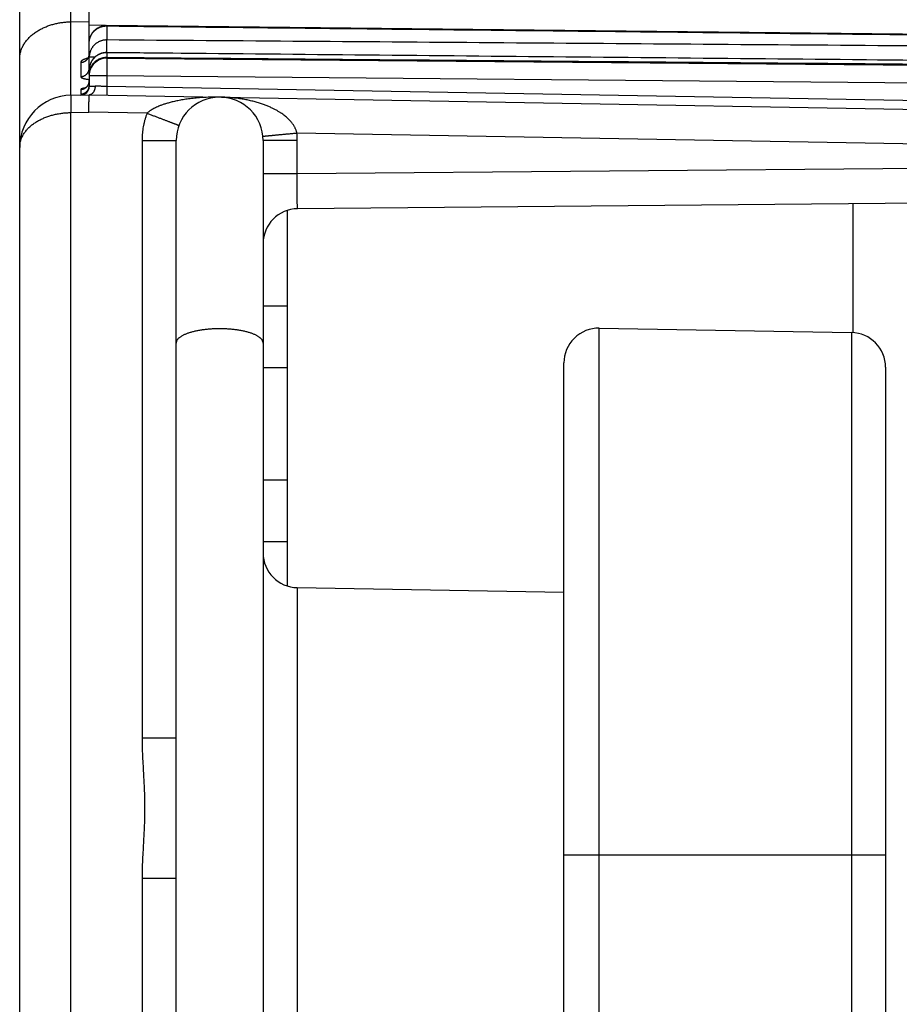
# Model space of a CAD drawing. Header units: inches. Extents: x 0 to 22, y 0 to 17.
# Tile 10 of 57: x 4.373 to 4.879, y 11.706 to 12.272. Entities that reach past the tile are written whole.
import ezdxf

# ---------------------------------------------------------------- set-up
doc = ezdxf.new("R2010")
doc.units = ezdxf.units.IN
doc.header["$LTSCALE"] = 1.21
doc.header["$MEASUREMENT"] = 0
doc.layers.get('0').update_dxf_attribs({"linetype": 'CONTINUOUS'})

msp = doc.modelspace()

# ---------------------------------------------------------------- linework, layer by layer
at = {"color": 7, "linetype": 'CONTINUOUS'}
for p, q in [((4.4026589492, 12.2285663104), (4.4026589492, 13.3581428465)), ((4.3731825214, 7.3843525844), (4.3731825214, 13.3281474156)), ((4.4131825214, 12.2441832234), (4.4131825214, 13.3197101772)), ((4.4026589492, 12.2707596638), (4.4131825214, 12.2708914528)), ((4.4224790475, 12.2685877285), (4.4131825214, 12.26875)), ((4.4232697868, 12.2683783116), (4.4232697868, 12.2603094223)), ((4.4232697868, 12.2530095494), (4.4232697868, 12.2503637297)), ((4.4082697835, 12.2474076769), (4.4082697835, 12.2392501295)), ((4.4164530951, 12.2504442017), (4.4131825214, 12.2504442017)), ((4.4232697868, 12.2498405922), (5.1112697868, 12.2438365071)), ((4.4131825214, 12.2430506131), (4.4131825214, 12.2336634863)), ((4.4131825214, 12.2403708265), (4.4131986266, 12.2403708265)), ((4.4131825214, 12.2398409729), (4.4232697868, 12.2398409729)), ((4.4232697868, 12.2398409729), (4.4232697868, 12.2335739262)), ((4.4232697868, 12.2398409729), (5.1112697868, 12.2338368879)), ((4.4026589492, 12.2285663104), (4.4131825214, 12.22875)), ((4.4082697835, 12.2318688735), (4.4082697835, 12.2291932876)), ((4.4131825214, 12.22875), (5.1415315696, 12.2160366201)), ((5.1112697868, 12.2215648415), (4.4232697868, 12.2335739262)), ((4.4026589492, 12.2185678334), (4.4130079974, 12.2187484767)), ((4.4026589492, 8.2789321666), (4.4026589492, 12.2185678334)), ((4.446370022, 12.2181661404), (4.4130079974, 12.2187484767)), ((5.0874914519, 12.1969829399), (4.5326341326, 12.2066680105)), ((4.4435315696, 12.2024370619), (4.4435315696, 11.8590633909)), ((4.4435315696, 12.2024370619), (4.4631825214, 12.2024370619)), ((4.4631825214, 8.2950629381), (4.4631825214, 12.2024370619)), ((4.5131825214, 12.2024370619), (4.5131825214, 8.2950629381)), ((4.5328334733, 12.2024370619), (4.5131825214, 12.2024370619)), ((4.5328334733, 12.1832641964), (4.5328334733, 12.2024370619)), ((4.5328334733, 12.1832641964), (4.5131825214, 12.1832641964)), ((5.0874914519, 12.1881046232), (4.5328334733, 12.1832641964)), ((5.1413570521, 12.1685769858), (4.5330079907, 12.1632680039)), ((4.8523793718, 12.1660551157), (4.8523793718, 12.0920569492)), ((4.5271825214, 11.9463449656), (4.5271825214, 12.1623446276)), ((4.5131825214, 12.1074665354), (4.5271825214, 12.1074665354)), ((4.7065315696, 11.6163018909), (4.7065315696, 12.0946239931)), ((4.7065315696, 12.0946239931), (4.8515315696, 12.0920930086)), ((4.8515315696, 12.0920930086), (4.8515315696, 8.4054069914)), ((4.5131825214, 12.0720334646), (4.5271825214, 12.0720334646)), ((4.6861825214, 11.6163018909), (4.6861825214, 12.0746270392)), ((4.8711825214, 12.0720960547), (4.8711825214, 8.4254039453)), ((4.5131825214, 12.0074665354), (4.5271825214, 12.0074665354)), ((4.5131825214, 11.9720334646), (4.5271825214, 11.9720334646)), ((4.5328334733, 11.9454216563), (4.5328334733, 11.6520783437)), ((4.5328334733, 11.9454216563), (4.6861825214, 11.9427449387)), ((4.4435315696, 11.8590633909), (4.4631825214, 11.8590633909)), ((4.6861825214, 11.79175), (4.8711825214, 11.79175)), ((4.4435315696, 11.7784366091), (4.4435315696, 8.7190633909)), ((4.4435315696, 11.7784366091), (4.4631825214, 11.7784366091))]:
    msp.add_line(p, q, dxfattribs=at)
for points in [[(5.1112902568, 12.2611678), (4.8808946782, 12.263654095), (4.6514653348, 12.2661379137), (4.4232912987, 12.2686160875)], [(4.4131825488, 12.2522860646), (4.413175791, 12.2520492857), (4.4131415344, 12.2516994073), (4.4130802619, 12.2513618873), (4.4129954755, 12.2510429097), (4.4128919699, 12.2507479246), (4.4127754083, 12.2504810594), (4.4126513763, 12.250244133), (4.412524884, 12.2500371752), (4.4124004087, 12.2498593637), (4.4122816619, 12.2497090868), (4.4121713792, 12.2495840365), (4.4120716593, 12.2494818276), (4.4119841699, 12.2494002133), (4.4119105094, 12.249337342), (4.411852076, 12.2492915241), (4.4118106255, 12.2492615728), (4.4117884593, 12.2492467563), (4.4117855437, 12.2492449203)], [(5.1112772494, 12.246505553), (4.8810466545, 12.2486895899), (4.6516172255, 12.2508720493), (4.4232780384, 12.2530501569)], [(4.4131825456, 12.236837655), (4.4131774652, 12.2366250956), (4.4131481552, 12.2362696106), (4.4130931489, 12.2359183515), (4.4130131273, 12.2355737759), (4.4129090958, 12.2352383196), (4.4127823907, 12.2349143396), (4.4126351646, 12.2346050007), (4.4124713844, 12.2343151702), (4.4122961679, 12.2340490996), (4.4121148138, 12.2338092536), (4.411931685, 12.2335957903), (4.4117507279, 12.2334080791), (4.4115755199, 12.2332450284), (4.4114093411, 12.2331053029), (4.411254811, 12.2329871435), (4.4111131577, 12.2328880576), (4.4109841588, 12.2328050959), (4.4108673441, 12.2327357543), (4.4107621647, 12.2326779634), (4.4106683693, 12.2326301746), (4.4105863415, 12.2325913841), (4.4105173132, 12.2325610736), (4.4104633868, 12.2325390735), (4.4104260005, 12.2325248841), (4.4104061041, 12.2325178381), (4.4104031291, 12.2325168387)]]:
    msp.add_lwpolyline(points, dxfattribs=at)
for centre, radius, start, end in [((4.4231825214, 12.2398409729), 0.01, 89.5, 180), ((4.4081825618, 12.233663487), 0.0049999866, 270.9995377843, 359.9999919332), ((4.4031825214, 12.1985708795), 0.03, 91, 180), ((4.4881825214, 12.2024370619), 0.025, 0, 180), ((4.5331825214, 12.1432687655), 0.02, 90.5, 179.9224554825), ((4.7061825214, 12.0746270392), 0.02, 89, 180), ((4.8511825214, 12.0720960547), 0.02, 0, 89), ((4.5331825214, 11.9654186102), 0.02, 180.0000005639, 268.9999999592)]:
    msp.add_arc(centre, radius, start, end, dxfattribs=at)
for points, knots in [([(4.3731825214, 12.2495382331), (4.3731825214, 12.2498874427), (4.3732076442, 12.2505873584), (4.3733202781, 12.2516338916), (4.3735072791, 12.2526750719), (4.3737675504, 12.253707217), (4.3740995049, 12.2547266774), (4.3745010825, 12.2557299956), (4.3749698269, 12.2567139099), (4.375502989, 12.2576754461), (4.3760975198, 12.2586119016), (4.3767500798, 12.2595207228), (4.3774572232, 12.26039973), (4.3782153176, 12.2612469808), (4.3790206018, 12.2620607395), (4.379869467, 12.2628397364), (4.380758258, 12.2635828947), (4.3816833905, 12.2642893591), (4.3826414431, 12.264958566), (4.3836290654, 12.2655901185), (4.384643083, 12.2661837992), (4.3856806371, 12.2667396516), (4.3867389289, 12.2672577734), (4.3878153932, 12.26773838), (4.3889077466, 12.2681818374), (4.3900138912, 12.2685885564), (4.391131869, 12.2689589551), (4.3922598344, 12.2692934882), (4.3933962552, 12.2695926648), (4.3945397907, 12.2698569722), (4.3956892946, 12.2700869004), (4.396843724, 12.27028289), (4.3980021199, 12.2704453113), (4.399163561, 12.2705744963), (4.4003273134, 12.2706707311), (4.4014926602, 12.2707342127), (4.4022702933, 12.270754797), (4.4026589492, 12.2707596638)], [0, 0, 0, 0, 0.0262176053, 0.0525283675, 0.0789612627, 0.1055714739, 0.1323820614, 0.1593945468, 0.1866502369, 0.214152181, 0.241888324, 0.2698817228, 0.2981071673, 0.3265453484, 0.3551992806, 0.3840245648, 0.4130119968, 0.4421500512, 0.4713889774, 0.5007241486, 0.5301383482, 0.5595846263, 0.5890745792, 0.6185838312, 0.6480735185, 0.6775687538, 0.7070497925, 0.7364795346, 0.7658845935, 0.795262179, 0.8245829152, 0.8538826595, 0.8831610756, 0.9123904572, 0.941606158, 0.9708185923, 1, 1, 1, 1]), ([(4.4131825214, 12.2586166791), (4.4131825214, 12.2588138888), (4.4131941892, 12.2592081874), (4.4132467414, 12.2597989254), (4.4133343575, 12.2603863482), (4.4134580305, 12.2609736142), (4.413618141, 12.2615572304), (4.4138146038, 12.2621330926), (4.4140439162, 12.2626917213), (4.4143083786, 12.2632398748), (4.4146089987, 12.2637765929), (4.4149450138, 12.2642973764), (4.4153087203, 12.2647913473), (4.4157047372, 12.2652658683), (4.416131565, 12.2657170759), (4.4165844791, 12.266139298), (4.4170618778, 12.2665328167), (4.417562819, 12.266896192), (4.4180854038, 12.2672273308), (4.4186250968, 12.2675248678), (4.4191796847, 12.2677875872), (4.4197502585, 12.268015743), (4.4203287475, 12.2682072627), (4.4209143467, 12.2683623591), (4.4215073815, 12.2684814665), (4.4221014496, 12.2685640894), (4.4226967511, 12.2686107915), (4.4230938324, 12.2686182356), (4.4232912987, 12.2686160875)], [0, 0, 0, 0, 0.0374110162, 0.0747801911, 0.1124444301, 0.1500111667, 0.1885627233, 0.2271766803, 0.265364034, 0.3030466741, 0.3425644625, 0.3819869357, 0.4205429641, 0.4588600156, 0.499163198, 0.5382867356, 0.5762474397, 0.6164586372, 0.65560473, 0.693534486, 0.7332982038, 0.7719409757, 0.8100338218, 0.848826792, 0.8867876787, 0.9247117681, 0.9625381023, 1, 1, 1, 1]), ([(4.4131825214, 12.2586166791), (4.4131825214, 12.2588103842), (4.4131943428, 12.2591979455), (4.4132474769, 12.2597771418), (4.4133358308, 12.2603522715), (4.4134590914, 12.2609212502), (4.4136168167, 12.2614820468), (4.4138084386, 12.2620326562), (4.4140332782, 12.2625711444), (4.4142905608, 12.2630956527), (4.4145794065, 12.2636043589), (4.4148987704, 12.2640953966), (4.4152474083, 12.2645668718), (4.4156239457, 12.265017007), (4.4160271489, 12.2654444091), (4.4164560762, 12.2658480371), (4.4169097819, 12.2662267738), (4.4173861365, 12.2665786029), (4.417881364, 12.2669008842), (4.4183905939, 12.2671912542), (4.4189100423, 12.2674488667), (4.4194377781, 12.2676741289), (4.4199733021, 12.267867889), (4.4205157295, 12.2680305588), (4.4210633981, 12.2681622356), (4.4216141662, 12.2682630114), (4.4221662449, 12.2683331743), (4.4227182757, 12.2683731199), (4.4230862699, 12.268379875), (4.4232697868, 12.2683783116)], [0, 0, 0, 0, 0.0372351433, 0.0744793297, 0.1117381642, 0.1490168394, 0.1863199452, 0.2236512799, 0.2610158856, 0.2984234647, 0.3358835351, 0.3733980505, 0.4109532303, 0.4485326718, 0.4861401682, 0.5238337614, 0.5616827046, 0.5996803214, 0.6376023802, 0.6751952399, 0.7122991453, 0.748997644, 0.7854359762, 0.8217143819, 0.8577979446, 0.8936571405, 0.9292903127, 0.9647220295, 1, 1, 1, 1]), ([(4.4232927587, 12.2686139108), (4.4232912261, 12.2686128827), (4.4232785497, 12.2685976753), (4.4232858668, 12.268554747), (4.4232723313, 12.2684787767), (4.4232716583, 12.2684156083), (4.4232697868, 12.2683783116)], [0, 0, 0, 0, 0.0311666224, 0.2064080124, 0.5296026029, 1, 1, 1, 1]), ([(4.4232697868, 12.2683783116), (4.4993166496, 12.2675533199), (4.6518051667, 12.2659016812), (4.8811385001, 12.2634255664), (5.0344249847, 12.2617757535), (5.1112697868, 12.2609499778)], [0, 0, 0, 0, 0.3315998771, 0.6649211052, 1, 1, 1, 1]), ([(4.4232697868, 12.2603094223), (4.4230676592, 12.2603111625), (4.4226631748, 12.2603025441), (4.4220583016, 12.2602533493), (4.4214572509, 12.2601680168), (4.4208622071, 12.2600467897), (4.4202754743, 12.2598900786), (4.4196994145, 12.2596984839), (4.4191362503, 12.259472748), (4.4185880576, 12.2592137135), (4.4180568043, 12.2589223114), (4.4175444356, 12.2585996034), (4.4170528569, 12.2582467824), (4.4165839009, 12.2578651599), (4.4161393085, 12.2574561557), (4.4157207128, 12.2570212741), (4.4153296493, 12.2565621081), (4.4149675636, 12.256080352), (4.4146357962, 12.2555777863), (4.4143355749, 12.255056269), (4.41406801, 12.2545177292), (4.4138340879, 12.2539641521), (4.4136346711, 12.2533975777), (4.4134704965, 12.2528200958), (4.4133849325, 12.2524291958), (4.4133482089, 12.2522326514)], [0, 0, 0, 0, 0.0436606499, 0.0873257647, 0.1310080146, 0.1747084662, 0.2184154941, 0.2621044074, 0.3057585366, 0.3493866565, 0.3929870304, 0.4365574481, 0.4800992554, 0.5236048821, 0.567072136, 0.6105049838, 0.6539026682, 0.6972658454, 0.7405965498, 0.7838949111, 0.8271630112, 0.8704043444, 0.9136218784, 0.9568191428, 1, 1, 1, 1]), ([(4.4232860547, 12.2530501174), (4.4232867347, 12.2531849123), (4.4232883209, 12.2535121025), (4.4232905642, 12.2540272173), (4.4232926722, 12.2545902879), (4.4232943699, 12.2551378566), (4.4232956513, 12.255667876), (4.4232965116, 12.2561783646), (4.4232969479, 12.2566674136), (4.4232969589, 12.2571331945), (4.423296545, 12.2575739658), (4.4232957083, 12.2579880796), (4.4232944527, 12.2583739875), (4.4232927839, 12.2587302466), (4.4232907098, 12.2590555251), (4.4232882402, 12.2593486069), (4.4232853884, 12.2596083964), (4.4232821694, 12.2598339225), (4.4232786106, 12.2600243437), (4.4232747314, 12.2601789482), (4.4232715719, 12.260269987), (4.4232697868, 12.2603094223)], [0, 0, 0, 0, 0.0557045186, 0.1352123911, 0.2128723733, 0.2883941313, 0.3614953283, 0.4319026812, 0.4993529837, 0.5635940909, 0.6243858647, 0.6815010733, 0.7347262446, 0.7838624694, 0.8287261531, 0.8691497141, 0.9049822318, 0.9360900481, 0.9623573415, 0.9836867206, 1, 1, 1, 1]), ([(5.1112697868, 12.2552238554), (5.0345166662, 12.2557893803), (4.8813207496, 12.2569193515), (4.6519874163, 12.2586145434), (4.499407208, 12.259744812), (4.4232697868, 12.2603094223)], [0, 0, 0, 0, 0.3346792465, 0.668005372, 1, 1, 1, 1]), ([(4.4082697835, 12.2474076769), (4.4083874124, 12.247409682), (4.4086225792, 12.2474218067), (4.4089730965, 12.2474642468), (4.4093196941, 12.2475307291), (4.4096606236, 12.2476209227), (4.409994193, 12.2477343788), (4.4103187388, 12.247870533), (4.4106326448, 12.248028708), (4.4109343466, 12.2482081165), (4.411222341, 12.2484078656), (4.4114951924, 12.2486269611), (4.4117515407, 12.2488643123), (4.4119901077, 12.2491187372), (4.4122097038, 12.2493889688), (4.4124092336, 12.249673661), (4.4125877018, 12.2499713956), (4.4127442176, 12.2502806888), (4.4128780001, 12.2505999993), (4.4129883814, 12.2509277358), (4.4130748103, 12.2512622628), (4.4131368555, 12.2516019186), (4.4131740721, 12.2519437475), (4.4131824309, 12.252172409), (4.41318252, 12.2522860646)], [0, 0, 0, 0, 0.0460174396, 0.092021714, 0.1380025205, 0.1839500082, 0.2298549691, 0.2757090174, 0.3215047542, 0.3672359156, 0.4128975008, 0.4584858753, 0.5039988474, 0.5494357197, 0.5947973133, 0.6400859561, 0.6853054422, 0.7304609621, 0.7755590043, 0.8206072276, 0.8656143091, 0.9105897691, 0.955543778, 1, 1, 1, 1]), ([(4.4232780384, 12.2530501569), (4.4230768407, 12.2530520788), (4.422674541, 12.253043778), (4.4220760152, 12.2529952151), (4.4214855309, 12.2529115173), (4.4209020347, 12.2527931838), (4.4203337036, 12.2526422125), (4.4197772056, 12.2524588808), (4.4192358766, 12.2522451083), (4.4187111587, 12.2520014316), (4.4182031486, 12.251728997), (4.4177110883, 12.2514277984), (4.4172403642, 12.2511004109), (4.416791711, 12.2507488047), (4.41636379, 12.2503729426), (4.4159553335, 12.2499700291), (4.415573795, 12.2495476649), (4.4152195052, 12.249108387), (4.4148848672, 12.2486418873), (4.4145736, 12.248149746), (4.4142900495, 12.2476372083), (4.4140374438, 12.2471104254), (4.4138143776, 12.2465654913), (4.4136223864, 12.2460039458), (4.4134635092, 12.2454295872), (4.4133386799, 12.2448445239), (4.4132489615, 12.2442524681), (4.4131946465, 12.2436532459), (4.4131825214, 12.2432520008), (4.4131825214, 12.2430506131)], [0, 0, 0, 0, 0.0382008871, 0.0763415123, 0.113943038, 0.1513626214, 0.1893132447, 0.2255200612, 0.262544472, 0.2997497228, 0.3352969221, 0.3719317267, 0.4092229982, 0.4440941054, 0.4801001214, 0.5172988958, 0.55296003, 0.5881065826, 0.6243900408, 0.6619005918, 0.6985988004, 0.7355366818, 0.7727562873, 0.8103274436, 0.8481439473, 0.8858308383, 0.9238402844, 0.961764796, 1, 1, 1, 1]), ([(4.4232697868, 12.2530095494), (4.4230680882, 12.2530113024), (4.4226643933, 12.2530026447), (4.4220605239, 12.2529531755), (4.4214600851, 12.2528672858), (4.4208651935, 12.2527451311), (4.4202782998, 12.2525870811), (4.4197020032, 12.2523937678), (4.4191386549, 12.2521659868), (4.4185903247, 12.2519046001), (4.4180589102, 12.2516105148), (4.417546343, 12.2512847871), (4.4170545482, 12.2509286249), (4.4165853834, 12.2505433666), (4.4161406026, 12.2501304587), (4.4157218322, 12.2496914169), (4.4153305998, 12.2492278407), (4.414968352, 12.248741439), (4.4146364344, 12.2482340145), (4.4143360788, 12.2477074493), (4.4140683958, 12.2471636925), (4.4138343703, 12.2466047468), (4.4136348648, 12.2460326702), (4.4134706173, 12.2454495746), (4.4133422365, 12.2448576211), (4.4132501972, 12.2442589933), (4.4131948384, 12.2436559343), (4.4131825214, 12.2432523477), (4.4131825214, 12.2430506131)], [0, 0, 0, 0, 0.0383937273, 0.0768038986, 0.1152620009, 0.1537764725, 0.1923307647, 0.2308832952, 0.2694077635, 0.3079241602, 0.3464364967, 0.3849450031, 0.4234513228, 0.4619463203, 0.5004275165, 0.5388998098, 0.577363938, 0.6158198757, 0.6542676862, 0.6927064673, 0.7311365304, 0.7695593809, 0.8079765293, 0.8463886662, 0.8847962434, 0.9231999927, 0.9616008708, 1, 1, 1, 1]), ([(4.4133482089, 12.2522326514), (4.413311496, 12.2520361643), (4.41325017, 12.2516409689), (4.4131948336, 12.2510437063), (4.4131825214, 12.2506439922), (4.4131825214, 12.2504442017)], [0, 0, 0, 0, 0.333392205, 0.6667158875, 1, 1, 1, 1]), ([(4.4232697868, 12.2530095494), (4.4232710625, 12.2530215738), (4.4232636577, 12.2530430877), (4.4232773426, 12.2530459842), (4.4232784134, 12.2530460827)], [0, 0, 0, 0, 0.9203165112, 1, 1, 1, 1]), ([(5.1112697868, 12.2464720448), (5.0344653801, 12.2471988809), (4.8812187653, 12.2486510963), (4.6518854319, 12.250830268), (4.4993565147, 12.2522835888), (4.4232697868, 12.2530095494)], [0, 0, 0, 0, 0.3349028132, 0.6682263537, 1, 1, 1, 1]), ([(4.4123855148, 12.2498426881), (4.4122669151, 12.2498110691), (4.4119706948, 12.249729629), (4.4115092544, 12.2495920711), (4.4110134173, 12.2494282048), (4.4105537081, 12.2492590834), (4.4101322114, 12.2490854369), (4.4097507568, 12.2489079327), (4.4094107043, 12.2487272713), (4.4091130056, 12.2485440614), (4.4088584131, 12.2483587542), (4.4086476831, 12.248171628), (4.4084816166, 12.2479828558), (4.4083609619, 12.2477925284), (4.4082870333, 12.2476008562), (4.408269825, 12.2474705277), (4.4082697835, 12.2474076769)], [0, 0, 0, 0, 0.073630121, 0.1842840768, 0.2888147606, 0.3868506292, 0.4780678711, 0.5622068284, 0.6391457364, 0.7089375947, 0.7717346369, 0.8278145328, 0.8776675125, 0.9220891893, 0.9622963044, 1, 1, 1, 1]), ([(4.4131825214, 12.2403708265), (4.4131825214, 12.2405732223), (4.4131948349, 12.2409781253), (4.4132501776, 12.2415831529), (4.4133421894, 12.2421837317), (4.4134705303, 12.2427776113), (4.4136347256, 12.2433626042), (4.4138341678, 12.2439365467), (4.41406812, 12.2444973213), (4.41433572, 12.2450428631), (4.4146359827, 12.245571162), (4.4149677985, 12.2460802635), (4.4153299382, 12.2465682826), (4.4157210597, 12.2470334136), (4.4161397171, 12.2474739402), (4.4165843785, 12.2478882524), (4.4170534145, 12.2482748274), (4.4175450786, 12.2486322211), (4.4180575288, 12.2489590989), (4.418588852, 12.2492542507), (4.4191371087, 12.2495166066), (4.4197003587, 12.2497452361), (4.4202765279, 12.2499392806), (4.4208633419, 12.2500979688), (4.4214583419, 12.2502206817), (4.4220591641, 12.2503070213), (4.4226636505, 12.2503567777), (4.4230678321, 12.250365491), (4.4232697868, 12.2503637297)], [0, 0, 0, 0, 0.038459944, 0.0769205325, 0.1153817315, 0.1538434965, 0.1923057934, 0.2307686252, 0.2692321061, 0.3076966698, 0.3461632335, 0.3846317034, 0.4231007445, 0.4615707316, 0.500041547, 0.5385129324, 0.5769892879, 0.6154689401, 0.6539448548, 0.6924197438, 0.7308938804, 0.7693693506, 0.8078608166, 0.8463508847, 0.8848119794, 0.9232336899, 0.961622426, 1, 1, 1, 1]), ([(4.4232697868, 12.2503637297), (4.4232727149, 12.2503509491), (4.4232754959, 12.2503131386), (4.4232800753, 12.2502396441), (4.4232837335, 12.2501315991), (4.423287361, 12.2499947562), (4.4232892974, 12.2498939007), (4.4232902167, 12.2498404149)], [0, 0, 0, 0, 0.0750803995, 0.2159815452, 0.4224079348, 0.6936950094, 1, 1, 1, 1]), ([(4.4232697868, 12.2503637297), (4.4993854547, 12.2497230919), (4.6519436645, 12.2484406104), (4.8812769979, 12.246517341), (5.0344946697, 12.2452354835), (5.1112697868, 12.2445939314)], [0, 0, 0, 0, 0.3318997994, 0.6652248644, 1, 1, 1, 1]), ([(4.4232697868, 12.2498405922), (4.4232761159, 12.2498405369), (4.4232726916, 12.2498026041), (4.4232832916, 12.249760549), (4.4232836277, 12.2496624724), (4.4232891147, 12.2495389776), (4.4232920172, 12.2493757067), (4.4232954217, 12.2491793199), (4.4232981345, 12.248948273), (4.4233005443, 12.2486841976), (4.4233025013, 12.2483877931), (4.4233040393, 12.248060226), (4.4233051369, 12.2477026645), (4.423305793, 12.2473164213), (4.4233060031, 12.2469029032), (4.4233057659, 12.2464636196), (4.4233050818, 12.246000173), (4.4233039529, 12.2455142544), (4.423302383, 12.2450076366), (4.4233003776, 12.2444821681), (4.423297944, 12.243939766), (4.4232950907, 12.2433824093), (4.4232918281, 12.2428121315), (4.423288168, 12.2422310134), (4.4232841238, 12.2416411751), (4.4232797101, 12.2410447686), (4.4232749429, 12.2404439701), (4.4232715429, 12.2400422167), (4.4232697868, 12.2398409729)], [0, 0, 0, 0, 0.0018986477, 0.0073894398, 0.0164916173, 0.0291777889, 0.0454036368, 0.0651108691, 0.0882280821, 0.1146712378, 0.1443440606, 0.1771384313, 0.2129348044, 0.2516026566, 0.293000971, 0.3369787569, 0.3833756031, 0.4320222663, 0.4827412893, 0.5353476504, 0.5896494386, 0.6454485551, 0.7025414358, 0.7607197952, 0.8197713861, 0.8794807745, 0.9396301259, 1, 1, 1, 1]), ([(4.4082697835, 12.2392501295), (4.4083874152, 12.2392521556), (4.4086226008, 12.2392644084), (4.4089731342, 12.2393072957), (4.4093197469, 12.2393744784), (4.4096606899, 12.2394656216), (4.4099942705, 12.2395802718), (4.4103188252, 12.2397178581), (4.4106327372, 12.2398776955), (4.4109344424, 12.240058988), (4.4112224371, 12.240260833), (4.4114952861, 12.2404822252), (4.4117516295, 12.2407220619), (4.4119901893, 12.2409791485), (4.4122097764, 12.2412522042), (4.4124092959, 12.2415398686), (4.4125877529, 12.2418407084), (4.4127442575, 12.2421532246), (4.4128780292, 12.2424758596), (4.4129884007, 12.2428070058), (4.4130460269, 12.2430323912), (4.4130707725, 12.2431459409)], [0, 0, 0, 0, 0.0529301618, 0.1058517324, 0.1587579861, 0.2116424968, 0.2644992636, 0.3173228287, 0.3701083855, 0.4228518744, 0.475550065, 0.528200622, 0.5808021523, 0.6333542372, 0.6858574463, 0.7383133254, 0.7907243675, 0.8430939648, 0.8954263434, 0.9477264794, 1, 1, 1, 1]), ([(4.4130707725, 12.2431459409), (4.4130955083, 12.2432594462), (4.4131368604, 12.2434881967), (4.413174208, 12.2438348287), (4.4131825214, 12.2440671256), (4.4131825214, 12.2441832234)], [0, 0, 0, 0, 0.3334072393, 0.6667259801, 1, 1, 1, 1]), ([(4.4131825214, 12.2441832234), (4.4131825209, 12.2441333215), (4.4131921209, 12.2440570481), (4.4132152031, 12.2439844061), (4.4132244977, 12.2439600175)], [0, 0, 0, 0, 0.6570584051, 1, 1, 1, 1]), ([(4.4082697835, 12.2392501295), (4.4082697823, 12.2392070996), (4.4082845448, 12.2391168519), (4.4083492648, 12.2389872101), (4.4084546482, 12.2388617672), (4.4085996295, 12.2387398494), (4.4087840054, 12.2386210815), (4.409007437, 12.2385056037), (4.4092692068, 12.2383936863), (4.409568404, 12.2382855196), (4.4099042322, 12.2381813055), (4.4102760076, 12.2380812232), (4.4106828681, 12.237985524), (4.4111235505, 12.2378943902), (4.41159647, 12.2378080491), (4.412099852, 12.2377267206), (4.4126317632, 12.237650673), (4.4129960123, 12.237604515), (4.4131825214, 12.2375822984)], [0, 0, 0, 0, 0.0239619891, 0.0499598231, 0.0797710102, 0.1145761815, 0.155078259, 0.2016613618, 0.2544755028, 0.3135055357, 0.3787526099, 0.4502289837, 0.5278629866, 0.611470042, 0.7007974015, 0.7955487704, 0.8954047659, 1, 1, 1, 1]), ([(4.4082697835, 12.2318688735), (4.4083874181, 12.2318709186), (4.4086226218, 12.2318832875), (4.408973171, 12.2319265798), (4.4093197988, 12.2319943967), (4.4096607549, 12.2320864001), (4.4099943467, 12.2322021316), (4.41031891, 12.2323410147), (4.410632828, 12.2325023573), (4.4109345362, 12.2326853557), (4.4112225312, 12.232889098), (4.4114953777, 12.2331125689), (4.411751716, 12.2333546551), (4.4119902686, 12.2336141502), (4.4122098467, 12.2338897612), (4.412409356, 12.2341801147), (4.4125878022, 12.2344837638), (4.4127442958, 12.2347991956), (4.412878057, 12.2351248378), (4.4129884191, 12.2354590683), (4.413074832, 12.2358002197), (4.413136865, 12.2361465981), (4.4131738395, 12.2364929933), (4.4131822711, 12.2367239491), (4.4131825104, 12.2368376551)], [0, 0, 0, 0, 0.0456079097, 0.0912135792, 0.1368152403, 0.1824112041, 0.2279998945, 0.2735798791, 0.319149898, 0.3647088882, 0.4102560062, 0.4557906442, 0.5013124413, 0.5468212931, 0.5923173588, 0.6378010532, 0.683273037, 0.7287342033, 0.7741856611, 0.8196287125, 0.8650648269, 0.9104956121, 0.9559227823, 1, 1, 1, 1]), ([(4.4131825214, 12.2336634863), (4.4131885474, 12.2336636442), (4.413212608, 12.2336642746), (4.4132666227, 12.2336656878), (4.4133563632, 12.2336680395), (4.4134814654, 12.2336713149), (4.4136414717, 12.2336755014), (4.4138358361, 12.2336805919), (4.4140639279, 12.2336865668), (4.4143250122, 12.2336934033), (4.4146182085, 12.233701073), (4.4149424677, 12.2337095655), (4.4152965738, 12.2337188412), (4.4156791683, 12.2337288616), (4.4160887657, 12.2337395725), (4.4163706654, 12.2337469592), (4.4165158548, 12.2337507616)], [0, 0, 0, 0, 0.0054234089, 0.0216545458, 0.0486131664, 0.0861898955, 0.1342465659, 0.1926187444, 0.2611178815, 0.339529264, 0.4275946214, 0.5249943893, 0.6313626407, 0.7462901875, 0.8693295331, 1, 1, 1, 1]), ([(4.4165158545, 12.2337507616), (4.4165158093, 12.2336312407), (4.4165741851, 12.2333925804), (4.4164922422, 12.2330373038), (4.4164552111, 12.2326828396), (4.4163895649, 12.2323340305), (4.4163121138, 12.231991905), (4.4162178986, 12.2316586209), (4.4161084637, 12.2313361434), (4.4159838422, 12.2310259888), (4.4158446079, 12.2307297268), (4.4156914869, 12.2304491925), (4.4155254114, 12.2301860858), (4.4153471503, 12.2299415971), (4.4151574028, 12.2297167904), (4.4149571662, 12.2295129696), (4.4147474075, 12.2293311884), (4.4145292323, 12.2291725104), (4.414304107, 12.2290380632), (4.4140747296, 12.22892915), (4.4138447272, 12.2288465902), (4.4136176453, 12.2287897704), (4.4134184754, 12.2287608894), (4.4132954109, 12.2287525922), (4.4132465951, 12.2287510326)], [0, 0, 0, 0, 0.0547195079, 0.1096892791, 0.1642133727, 0.2183203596, 0.271920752, 0.3248165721, 0.3767924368, 0.4277610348, 0.4777643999, 0.5265749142, 0.5739889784, 0.6201098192, 0.6649914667, 0.7085514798, 0.7507885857, 0.7919236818, 0.8319022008, 0.8706654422, 0.9079905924, 0.943599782, 0.9776455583, 1, 1, 1, 1]), ([(4.4232697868, 12.2335739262), (4.4230802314, 12.2335788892), (4.4227016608, 12.2335888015), (4.4221352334, 12.2336036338), (4.4215722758, 12.2336183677), (4.4210146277, 12.2336329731), (4.4204641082, 12.2336473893), (4.4199225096, 12.2336615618), (4.4193915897, 12.2336754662), (4.4188730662, 12.2336890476), (4.4183686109, 12.2337022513), (4.4178798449, 12.2337150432), (4.4174083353, 12.2337273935), (4.4169555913, 12.2337392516), (4.4166601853, 12.2337469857), (4.4165158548, 12.2337507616)], [0, 0, 0, 0, 0.0841978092, 0.1681556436, 0.2515989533, 0.3342554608, 0.4158550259, 0.4961318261, 0.5748257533, 0.6516820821, 0.7264525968, 0.7988975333, 0.8687848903, 0.9358904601, 1, 1, 1, 1]), ([(4.4026589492, 12.2285663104), (4.4026519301, 12.2285661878), (4.4026458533, 12.2285309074), (4.4026366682, 12.2284849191), (4.4026291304, 12.2283885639), (4.4026211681, 12.228264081), (4.4026141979, 12.2281010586), (4.4026078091, 12.2279044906), (4.4026022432, 12.2276734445), (4.4025974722, 12.2274093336), (4.4025935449, 12.2271129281), (4.4025904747, 12.2267853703), (4.402588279, 12.2264278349), (4.4025869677, 12.2260416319), (4.4025865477, 12.225628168), (4.4025870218, 12.2251889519), (4.4025883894, 12.2247255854), (4.4025906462, 12.2242397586), (4.4025937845, 12.2237332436), (4.4025977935, 12.2232078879), (4.4026026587, 12.2226656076), (4.4026083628, 12.2221083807), (4.4026148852, 12.2215382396), (4.4026222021, 12.220957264), (4.4026302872, 12.220367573), (4.4026391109, 12.2197713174), (4.4026486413, 12.2191706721), (4.4026554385, 12.2187690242), (4.4026589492, 12.2185678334)], [0, 0, 0, 0, 0.0021053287, 0.0076677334, 0.0168093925, 0.0295197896, 0.0457603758, 0.0654755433, 0.0885953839, 0.1150368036, 0.1447041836, 0.1774898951, 0.2132747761, 0.2519286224, 0.2933106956, 0.3372702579, 0.3836471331, 0.4322723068, 0.4829685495, 0.535551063, 0.5898281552, 0.6456019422, 0.7026690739, 0.7608214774, 0.8198471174, 0.8795307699, 0.9396548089, 1, 1, 1, 1]), ([(4.4082697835, 12.2291932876), (4.4083874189, 12.2291953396), (4.4086226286, 12.2292077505), (4.4089731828, 12.2292511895), (4.4093198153, 12.2293192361), (4.4096607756, 12.2294115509), (4.4099943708, 12.229527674), (4.4103189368, 12.2296670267), (4.4106328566, 12.2298289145), (4.4109345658, 12.2300125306), (4.4112225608, 12.2302169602), (4.4114954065, 12.2304411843), (4.4117517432, 12.2306840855), (4.4119902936, 12.2309444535), (4.4122098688, 12.2312209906), (4.4124093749, 12.2315123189), (4.4125878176, 12.2318169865), (4.4127443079, 12.2321334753), (4.4128780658, 12.232460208), (4.4129884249, 12.232795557), (4.4130748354, 12.2331378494), (4.4131161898, 12.2333695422), (4.4131327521, 12.2334859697)], [0, 0, 0, 0, 0.0500152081, 0.1000300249, 0.1500441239, 0.2000571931, 0.2500689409, 0.3000791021, 0.3500874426, 0.4000937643, 0.4500979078, 0.5000997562, 0.5500992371, 0.6000963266, 0.6500910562, 0.7000835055, 0.7500737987, 0.8000621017, 0.8500486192, 0.9000335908, 0.9500172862, 1, 1, 1, 1]), ([(4.4103812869, 12.2326368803), (4.4103432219, 12.2326298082), (4.4101807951, 12.2325992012), (4.4099063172, 12.2325441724), (4.4095708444, 12.2324691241), (4.4092726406, 12.2323939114), (4.4090122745, 12.2323187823), (4.4087902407, 12.2322439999), (4.4086070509, 12.2321697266), (4.4084628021, 12.2320962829), (4.4083574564, 12.2320233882), (4.4082890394, 12.2319502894), (4.408269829, 12.2318937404), (4.4082697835, 12.2318688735)], [0, 0, 0, 0, 0.0503391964, 0.2149037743, 0.3639580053, 0.4972650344, 0.6147159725, 0.7162204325, 0.8017556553, 0.8715423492, 0.9262694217, 0.9676675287, 1, 1, 1, 1]), ([(4.4082697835, 12.2291932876), (4.4082697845, 12.2291819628), (4.4082986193, 12.229155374), (4.4083607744, 12.2291353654), (4.4084630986, 12.2291104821), (4.408604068, 12.2290892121), (4.4087854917, 12.2290681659), (4.4090062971, 12.2290490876), (4.4092659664, 12.2290315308), (4.4095635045, 12.229015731), (4.4098067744, 12.2290054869), (4.4099507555, 12.2290001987), (4.4099831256, 12.2289990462)], [0, 0, 0, 0, 0.019511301, 0.0570926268, 0.1165357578, 0.1986057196, 0.303424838, 0.4308530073, 0.5805129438, 0.7517719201, 0.94419494, 1, 1, 1, 1]), ([(4.4108297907, 12.2327159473), (4.410778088, 12.2327072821), (4.4106284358, 12.232681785), (4.4104789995, 12.2326550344), (4.4103812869, 12.2326368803)], [0, 0, 0, 0, 0.3453290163, 1, 1, 1, 1]), ([(4.4130079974, 12.2187484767), (4.4130079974, 12.2189496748), (4.4130082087, 12.2193513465), (4.413009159, 12.2199520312), (4.413010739, 12.2205483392), (4.4130129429, 12.2211380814), (4.4130157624, 12.2217190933), (4.413019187, 12.2222892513), (4.4130232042, 12.2228464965), (4.4130277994, 12.2233888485), (4.4130329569, 12.223914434), (4.4130386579, 12.2244213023), (4.41304488, 12.2249074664), (4.4130516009, 12.2253712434), (4.4130587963, 12.2258109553), (4.413066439, 12.2262249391), (4.413074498, 12.226611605), (4.4130829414, 12.2269694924), (4.4130917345, 12.2272973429), (4.4131008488, 12.2275939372), (4.4131102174, 12.2278582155), (4.4131198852, 12.2280892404), (4.413129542, 12.2282862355), (4.4131398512, 12.2284480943), (4.4131487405, 12.2285751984), (4.4131608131, 12.2286648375), (4.4131656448, 12.2287221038), (4.4131780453, 12.2287443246), (4.4131825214, 12.22875)], [0, 0, 0, 0, 0.0603106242, 0.1204041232, 0.1800599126, 0.2390590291, 0.2971849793, 0.3542245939, 0.4099712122, 0.4642277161, 0.5168044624, 0.567526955, 0.6161748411, 0.662547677, 0.706562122, 0.7479993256, 0.7866634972, 0.8224931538, 0.8553085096, 0.8849740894, 0.9114418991, 0.9345751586, 0.9542919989, 0.9705441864, 0.983240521, 0.9923569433, 0.9979034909, 1, 1, 1, 1]), ([(4.4232697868, 12.2335739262), (4.4232677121, 12.233455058), (4.423263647, 12.2332179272), (4.4232577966, 12.23286374), (4.4232522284, 12.2325131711), (4.4232469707, 12.2321680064), (4.4232420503, 12.2318300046), (4.4232374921, 12.2315008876), (4.4232333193, 12.2311823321), (4.4232295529, 12.2308759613), (4.4232262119, 12.2305833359), (4.4232233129, 12.2303059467), (4.4232208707, 12.2300452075), (4.423218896, 12.2298024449), (4.4232174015, 12.2295789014), (4.4232163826, 12.2293756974), (4.4232158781, 12.2291939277), (4.423215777, 12.2290343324), (4.4232164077, 12.228898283), (4.4232168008, 12.2287848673), (4.4232195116, 12.2286989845), (4.4232181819, 12.2286305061), (4.4232255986, 12.2286014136), (4.4232217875, 12.228574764), (4.4232261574, 12.2285746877)], [0, 0, 0, 0, 0.071331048, 0.1422979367, 0.2125391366, 0.281696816, 0.3494186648, 0.4153596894, 0.4791839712, 0.5405663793, 0.5991942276, 0.6547688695, 0.7070072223, 0.7556432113, 0.8004291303, 0.8411369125, 0.8775593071, 0.9095109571, 0.9368293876, 0.9593759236, 0.9770366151, 0.9897234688, 0.9973776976, 1, 1, 1, 1]), ([(4.4880674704, 12.2274417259), (4.4868837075, 12.2274574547), (4.4843556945, 12.2274572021), (4.4805312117, 12.2273462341), (4.4766632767, 12.2271130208), (4.4729944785, 12.2267752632), (4.4695702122, 12.2263489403), (4.4664200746, 12.2258517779), (4.4635587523, 12.2253018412), (4.4609877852, 12.2247160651), (4.4586984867, 12.2241094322), (4.4566749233, 12.2234945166), (4.4548967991, 12.2228813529), (4.4533415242, 12.2222779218), (4.4519856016, 12.221690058), (4.4508068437, 12.2211211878), (4.4497842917, 12.220574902), (4.4488994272, 12.2200522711), (4.4481336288, 12.2195544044), (4.4474690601, 12.2190793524), (4.4468894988, 12.2186223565), (4.4465354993, 12.2183165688), (4.446370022, 12.2181661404)], [0, 0, 0, 0, 0.0817485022, 0.1745401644, 0.2641635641, 0.3492824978, 0.428911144, 0.5024042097, 0.5694621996, 0.63007286, 0.6844514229, 0.7329674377, 0.7760832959, 0.8143015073, 0.8481362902, 0.8781082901, 0.9046568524, 0.9281681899, 0.9490510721, 0.967711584, 0.984557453, 1, 1, 1, 1]), ([(4.5326341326, 12.2066680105), (4.5325923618, 12.2068706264), (4.5324967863, 12.2072792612), (4.5323207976, 12.2078940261), (4.5321058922, 12.2085190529), (4.5318500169, 12.2091561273), (4.5315506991, 12.2098067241), (4.5312036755, 12.2104710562), (4.5308047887, 12.2111493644), (4.5303500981, 12.2118430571), (4.5298338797, 12.2125536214), (4.5292490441, 12.213282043), (4.5285887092, 12.2140290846), (4.527845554, 12.2147949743), (4.5270110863, 12.2155790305), (4.5260763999, 12.2163803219), (4.5250323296, 12.2171979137), (4.523868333, 12.2180286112), (4.5225752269, 12.2188704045), (4.5211422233, 12.2197176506), (4.519560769, 12.2205664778), (4.5178215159, 12.2214087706), (4.5159182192, 12.2222381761), (4.5138453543, 12.2230441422), (4.5116014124, 12.2238177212), (4.5091874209, 12.2245465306), (4.5066094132, 12.2252195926), (4.5038777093, 12.2258240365), (4.5010078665, 12.2263485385), (4.498020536, 12.2267817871), (4.4949409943, 12.2271145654), (4.4920683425, 12.2273202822), (4.4902251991, 12.227394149), (4.4894342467, 12.2274152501)], [0, 0, 0, 0, 0.0122093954, 0.0247553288, 0.0377241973, 0.0511986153, 0.0652568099, 0.0799722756, 0.0954140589, 0.11167896, 0.1289044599, 0.1472283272, 0.1667890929, 0.1877267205, 0.210188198, 0.2343419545, 0.2603615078, 0.288425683, 0.3187114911, 0.3513957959, 0.3866449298, 0.4246094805, 0.4654142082, 0.5091426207, 0.5558329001, 0.6054601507, 0.6579257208, 0.713043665, 0.7705401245, 0.8300637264, 0.8911538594, 0.9533050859, 1, 1, 1, 1]), ([(4.3731825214, 12.1985708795), (4.3731825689, 12.1989016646), (4.3732071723, 12.1995640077), (4.3733179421, 12.2005534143), (4.3735017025, 12.2015359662), (4.3737573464, 12.2025085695), (4.3740833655, 12.2034680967), (4.3744777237, 12.2044114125), (4.3749381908, 12.2053355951), (4.3754620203, 12.2062380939), (4.3760463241, 12.2071165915), (4.3766881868, 12.2079688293), (4.3773841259, 12.2087930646), (4.3781309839, 12.2095875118), (4.3789253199, 12.2103507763), (4.3797635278, 12.2110819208), (4.3806425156, 12.2117796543), (4.3815587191, 12.2124434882), (4.3825088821, 12.2130729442), (4.3834900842, 12.2136673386), (4.3844991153, 12.2142268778), (4.3855332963, 12.2147513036), (4.3865900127, 12.2152406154), (4.3876667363, 12.2156952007), (4.3887612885, 12.216115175), (4.3898716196, 12.2165008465), (4.390995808, 12.2168524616), (4.3921318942, 12.2171705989), (4.3932781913, 12.2174553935), (4.3944332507, 12.2177069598), (4.3955957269, 12.2179263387), (4.3967646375, 12.2181134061), (4.3979387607, 12.2182682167), (4.3991166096, 12.2183916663), (4.4002967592, 12.2184834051), (4.4014777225, 12.2185436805), (4.402265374, 12.21856325), (4.4026589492, 12.2185678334)], [0, 0, 0, 0, 0.0253562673, 0.0507516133, 0.0762503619, 0.1019109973, 0.1277735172, 0.1538698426, 0.1802259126, 0.2068671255, 0.233807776, 0.2610537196, 0.2886064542, 0.3164580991, 0.3445992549, 0.3730157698, 0.4016879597, 0.4305960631, 0.4597178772, 0.489030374, 0.5185115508, 0.5481405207, 0.5778957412, 0.6077585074, 0.6377141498, 0.6677467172, 0.6978439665, 0.7279912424, 0.7581699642, 0.7883714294, 0.8185954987, 0.8488406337, 0.8791024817, 0.9093655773, 0.9396122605, 0.9698285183, 1, 1, 1, 1]), ([(4.446370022, 12.2181661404), (4.4461623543, 12.2176094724), (4.4457688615, 12.2164872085), (4.445245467, 12.214781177), (4.444789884, 12.2130543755), (4.4444029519, 12.2113099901), (4.4440854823, 12.209551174), (4.4438381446, 12.2077811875), (4.4436612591, 12.2060033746), (4.4435551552, 12.2042211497), (4.4435315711, 12.2030315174), (4.4435315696, 12.2024370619)], [0, 0, 0, 0, 0.1109350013, 0.2219814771, 0.3331114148, 0.4442975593, 0.5555128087, 0.666726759, 0.7779034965, 0.889006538, 1, 1, 1, 1]), ([(4.4463700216, 12.2181661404), (4.4466829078, 12.2180493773), (4.4473076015, 12.2178161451), (4.4482421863, 12.2174668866), (4.449171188, 12.2171193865), (4.4500922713, 12.2167745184), (4.4510031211, 12.2164331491), (4.4519014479, 12.2160961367), (4.4527849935, 12.2157643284), (4.4536515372, 12.2154385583), (4.4544989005, 12.2151196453), (4.4553249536, 12.2148083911), (4.4561276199, 12.2145055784), (4.4569048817, 12.2142119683), (4.4576547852, 12.2139282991), (4.4583754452, 12.2136552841), (4.45906505, 12.2133936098), (4.4597218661, 12.2131439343), (4.4603442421, 12.2129068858), (4.4609306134, 12.2126830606), (4.4614795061, 12.212473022), (4.4619895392, 12.2122772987), (4.462459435, 12.2120963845), (4.4628879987, 12.2119307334), (4.4632741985, 12.2117807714), (4.4636169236, 12.2116468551), (4.46391575, 12.2115293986), (4.4641686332, 12.211428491), (4.4643786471, 12.2113450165), (4.4645353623, 12.211277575), (4.4646625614, 12.2112304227), (4.4647107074, 12.2111957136), (4.46476247, 12.2111835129), (4.4647594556, 12.2111754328)], [0, 0, 0, 0, 0.0509227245, 0.1016756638, 0.1521312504, 0.2021626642, 0.2516441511, 0.3004513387, 0.3484615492, 0.3955541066, 0.4416106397, 0.4865153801, 0.5301554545, 0.5724211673, 0.613206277, 0.6524082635, 0.6899285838, 0.7256729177, 0.7595514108, 0.7914789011, 0.8213751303, 0.8491649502, 0.8747785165, 0.8981514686, 0.9192250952, 0.9379464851, 0.9542686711, 0.9681507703, 0.9795581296, 0.9884625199, 0.9948425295, 0.9986850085, 1, 1, 1, 1]), ([(4.5326341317, 12.2066680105), (4.5323018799, 12.2066366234), (4.5316385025, 12.2065739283), (4.5306459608, 12.2064800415), (4.5296592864, 12.2063866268), (4.5286809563, 12.2062939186), (4.5277134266, 12.2062021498), (4.5267591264, 12.2061115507), (4.5258204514, 12.2060223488), (4.5248997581, 12.2059347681), (4.5239993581, 12.2058490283), (4.5231215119, 12.2057653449), (4.5222684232, 12.2056839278), (4.5214422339, 12.2056049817), (4.5206450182, 12.2055287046), (4.5198787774, 12.2054552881), (4.5191454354, 12.2053849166), (4.5184468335, 12.2053177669), (4.5177847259, 12.2052540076), (4.5171607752, 12.205193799), (4.5165765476, 12.2051372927), (4.5160335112, 12.2050846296), (4.515533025, 12.2050359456), (4.5150763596, 12.204991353), (4.5146646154, 12.2049509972), (4.5142989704, 12.2049148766), (4.5139798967, 12.2048834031), (4.5137095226, 12.2048557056), (4.5134847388, 12.2048345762), (4.5133162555, 12.204812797), (4.5131798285, 12.2048081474), (4.5131262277, 12.2047845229), (4.5130711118, 12.2047959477), (4.5130719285, 12.2047876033)], [0, 0, 0, 0, 0.0509448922, 0.1017175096, 0.1521903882, 0.2022368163, 0.2517311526, 0.300549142, 0.348568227, 0.3956678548, 0.4417297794, 0.4866383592, 0.5302808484, 0.5725476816, 0.6133327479, 0.6525336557, 0.6900519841, 0.7257935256, 0.7596685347, 0.7915919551, 0.8214836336, 0.8492685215, 0.8748768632, 0.8982443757, 0.9193124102, 0.9380280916, 0.9543444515, 0.9682205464, 0.9796215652, 0.9885189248, 0.994890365, 0.9987201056, 1, 1, 1, 1]), ([(4.5328334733, 12.2024370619), (4.5328334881, 12.2029084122), (4.5328190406, 12.2038505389), (4.5327523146, 12.2052615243), (4.5326784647, 12.2061998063), (4.5326341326, 12.2066680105)], [0, 0, 0, 0, 0.3337349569, 0.6670098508, 1, 1, 1, 1]), ([(4.5330079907, 12.1632680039), (4.5329976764, 12.1632678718), (4.5329839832, 12.1633158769), (4.5329702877, 12.1633825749), (4.5329544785, 12.1635175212), (4.5329394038, 12.163693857), (4.532924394, 12.1639244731), (4.5329100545, 12.1642033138), (4.5328963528, 12.1645316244), (4.532883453, 12.1649078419), (4.5328713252, 12.1653312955), (4.532859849, 12.165800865), (4.532849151, 12.166315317), (4.532839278, 12.1668731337), (4.5328302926, 12.1674726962), (4.5328222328, 12.1681124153), (4.5328151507, 12.1687907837), (4.5328090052, 12.1695062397), (4.5328037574, 12.170257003), (4.5327994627, 12.1710410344), (4.5327961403, 12.1718561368), (4.5327938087, 12.1727001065), (4.5327924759, 12.1735707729), (4.532792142, 12.1744660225), (4.5327928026, 12.1753838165), (4.532794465, 12.1763221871), (4.532797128, 12.1772791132), (4.5328007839, 12.1782522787), (4.5328054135, 12.179239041), (4.5328109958, 12.180236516), (4.532817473, 12.1812417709), (4.5328249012, 12.1822518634), (4.5328305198, 12.1829265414), (4.5328334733, 12.1832641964)], [0, 0, 0, 0, 0.0015467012, 0.0054853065, 0.0119479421, 0.0209406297, 0.0324460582, 0.0464340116, 0.0628648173, 0.0816963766, 0.1028850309, 0.1263828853, 0.1521270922, 0.1800404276, 0.2100372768, 0.2420379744, 0.2759701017, 0.3117601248, 0.3493203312, 0.3885453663, 0.4293227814, 0.471541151, 0.5150941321, 0.5598742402, 0.6057785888, 0.6527119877, 0.7005776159, 0.7492646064, 0.7986334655, 0.84853846, 0.8988324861, 0.9493686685, 1, 1, 1, 1]), ([(4.5131825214, 12.0860374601), (4.5131825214, 12.0861706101), (4.5131626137, 12.0864398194), (4.5130735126, 12.0868406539), (4.5129256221, 12.0872389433), (4.512719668, 12.0876335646), (4.5124564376, 12.0880237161), (4.5121367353, 12.0884086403), (4.5117613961, 12.0887876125), (4.511331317, 12.0891598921), (4.5108474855, 12.0895247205), (4.5103109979, 12.0898813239), (4.5097230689, 12.0902289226), (4.5090850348, 12.0905667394), (4.5083983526, 12.0908940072), (4.5076645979, 12.0912099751), (4.5068854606, 12.0915139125), (4.5060627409, 12.0918051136), (4.5051983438, 12.0920828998), (4.504294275, 12.0923466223), (4.5033526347, 12.0925956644), (4.502375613, 12.0928294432), (4.5013654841, 12.0930474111), (4.5003246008, 12.0932490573), (4.4992553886, 12.0934339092), (4.4981603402, 12.0936015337), (4.497042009, 12.0937515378), (4.4959030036, 12.0938835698), (4.4947459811, 12.0939973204), (4.4935736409, 12.0940925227), (4.4923887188, 12.0941689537), (4.49119398, 12.0942264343), (4.4899922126, 12.0942648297), (4.4887862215, 12.0942840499), (4.4875788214, 12.0942840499), (4.4863728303, 12.0942648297), (4.4851710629, 12.0942264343), (4.483976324, 12.0941689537), (4.4827914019, 12.0940925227), (4.4816190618, 12.0939973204), (4.4804620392, 12.0938835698), (4.4793230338, 12.0937515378), (4.4782047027, 12.0936015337), (4.4771096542, 12.0934339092), (4.4760404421, 12.0932490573), (4.4749995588, 12.0930474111), (4.4739894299, 12.0928294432), (4.4730124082, 12.0925956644), (4.4720707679, 12.0923466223), (4.471166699, 12.0920828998), (4.470302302, 12.0918051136), (4.4694795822, 12.0915139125), (4.468700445, 12.0912099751), (4.4679666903, 12.0908940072), (4.4672800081, 12.0905667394), (4.4666419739, 12.0902289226), (4.4660540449, 12.0898813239), (4.4655175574, 12.0895247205), (4.4650337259, 12.0891598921), (4.4646036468, 12.0887876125), (4.4642283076, 12.0884086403), (4.4639086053, 12.0880237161), (4.4636453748, 12.0876335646), (4.4634394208, 12.0872389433), (4.4632915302, 12.0868406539), (4.4632024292, 12.0864398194), (4.4631825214, 12.0861706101), (4.4631825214, 12.0860374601)], [0, 0, 0, 0, 0.0071857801, 0.0145068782, 0.0220901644, 0.0300476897, 0.0384733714, 0.0474424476, 0.0570127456, 0.0672267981, 0.0781141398, 0.0896934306, 0.1019742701, 0.1149586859, 0.1286423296, 0.143015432, 0.1580635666, 0.1737682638, 0.1901075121, 0.2070561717, 0.2245863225, 0.242667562, 0.2612672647, 0.2803508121, 0.2998818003, 0.3198222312, 0.3401326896, 0.360772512, 0.381699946, 0.4028723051, 0.4242461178, 0.4457772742, 0.4674211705, 0.4891328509, 0.5108671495, 0.5325788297, 0.5542227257, 0.5757538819, 0.5971276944, 0.6183000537, 0.6392274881, 0.6598673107, 0.680177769, 0.7001181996, 0.7196491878, 0.7387327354, 0.7573324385, 0.7754136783, 0.792943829, 0.8098924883, 0.8262317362, 0.8419364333, 0.856984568, 0.8713576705, 0.8850413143, 0.8980257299, 0.9103065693, 0.9218858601, 0.9327732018, 0.9429872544, 0.9525575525, 0.9615266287, 0.9699523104, 0.9779098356, 0.9854931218, 0.9928142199, 1, 1, 1, 1]), ([(4.4435315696, 11.8590633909), (4.4435315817, 11.8574138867), (4.4435858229, 11.8538962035), (4.4438005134, 11.8484798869), (4.4441001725, 11.8429532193), (4.4444061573, 11.8377153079), (4.4446600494, 11.8329406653), (4.4448497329, 11.8285900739), (4.4449717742, 11.8245359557), (4.4450307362, 11.8206492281), (4.4450315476, 11.8168092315), (4.4449708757, 11.8129076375), (4.4448457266, 11.808843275), (4.4446576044, 11.8044962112), (4.4444026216, 11.7997289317), (4.444097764, 11.7945071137), (4.4437999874, 11.7890052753), (4.443586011, 11.7836074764), (4.4435316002, 11.780094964), (4.4435315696, 11.7784366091)], [0, 0, 0, 0, 0.0613246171, 0.1307753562, 0.2015117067, 0.2670921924, 0.3258406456, 0.3792706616, 0.4289867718, 0.4766260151, 0.5237811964, 0.5717430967, 0.6216894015, 0.6749512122, 0.7335043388, 0.7991769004, 0.8694169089, 0.9383463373, 1, 1, 1, 1])]:
    msp.add_open_spline(points, degree=3, knots=knots, dxfattribs=at)
for points in [[(4.4131327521, 12.2334859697), (4.4131493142, 12.2336023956), (4.4131617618, 12.2337194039), (4.4131700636, 12.2338367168)], [(4.4883181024, 12.227438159), (4.4882345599, 12.2274394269), (4.4881510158, 12.2274406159), (4.4880674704, 12.2274417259)], [(4.4886188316, 12.2274332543), (4.4885185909, 12.2274350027), (4.4884183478, 12.2274366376), (4.4883181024, 12.227438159)], [(4.4887172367, 12.2274314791), (4.4886844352, 12.227432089), (4.4886516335, 12.2274326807), (4.4886188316, 12.2274332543)], [(4.4889781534, 12.2274262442), (4.4888911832, 12.2274281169), (4.4888042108, 12.2274298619), (4.4887172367, 12.2274314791)], [(4.4891816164, 12.2274216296), (4.4891137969, 12.2274232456), (4.4890459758, 12.2274247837), (4.4889781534, 12.2274262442)], [(4.4894342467, 12.2274152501), (4.4893500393, 12.2274174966), (4.489265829, 12.227419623), (4.4891816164, 12.2274216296)]]:
    msp.add_open_spline(points, degree=3, dxfattribs=at)

doc.saveas('drawing.dxf')
